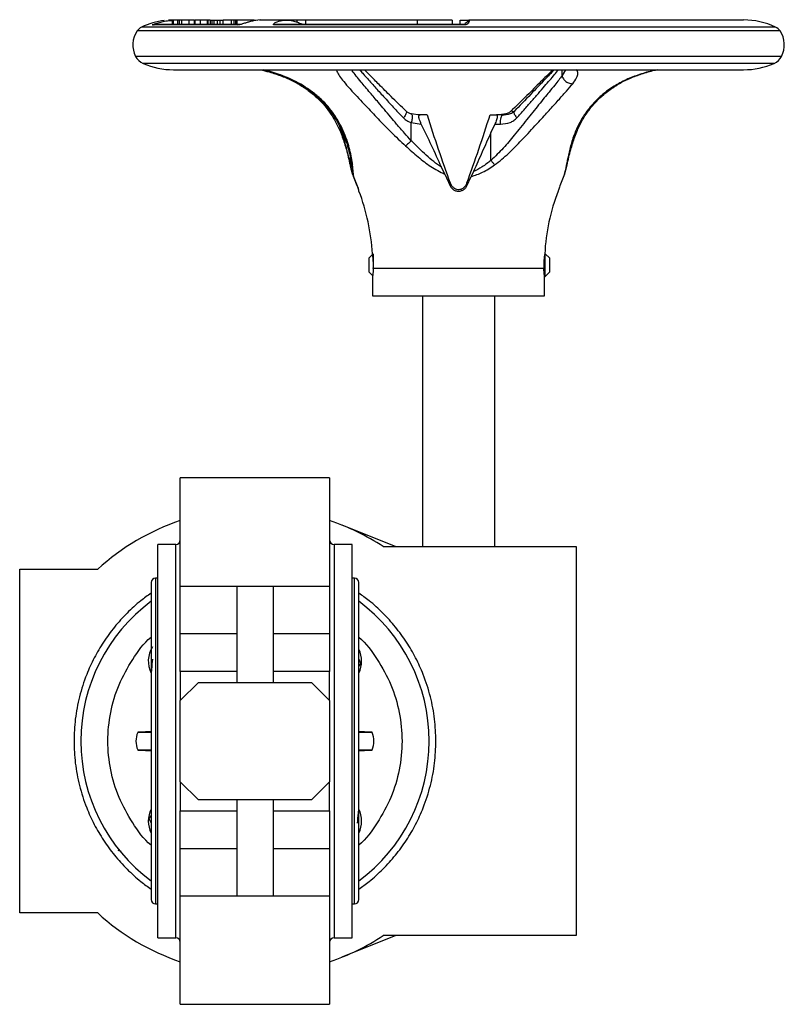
# Model space of a CAD drawing. Header units: millimetres. Extents: x 249 to 1195, y -3 to 820.
# Tile 9 of 28: x 576 to 745, y 602 to 820. Entities that reach past the tile are written whole.
import ezdxf

# ---------------------------------------------------------------- set-up
doc = ezdxf.new("R2010")
doc.units = ezdxf.units.MM

msp = doc.modelspace()

# ---------------------------------------------------------------- linework, layer by layer
at = {"color": 7, "linetype": 'Continuous', "lineweight": 25}
for p, q in [((605.85, 818.95), (605.33, 818.85)), ((624.25, 818.85), (605.33, 818.85)), ((624.63, 818.95), (605.85, 818.95)), ((609.81, 818.95), (609.81, 819.95)), ((610.03, 819.95), (609.81, 819.95)), ((610.03, 818.95), (610.03, 819.95)), ((610.96, 819.95), (610.03, 819.95)), ((610.96, 818.95), (610.96, 819.95)), ((611.3, 819.95), (610.96, 819.95)), ((611.3, 818.95), (611.3, 819.95)), ((611.85, 819.95), (611.3, 819.95)), ((611.85, 818.95), (611.85, 819.95)), ((613.46, 819.95), (611.85, 819.95)), ((613.46, 818.95), (613.46, 819.95)), ((614.63, 819.95), (613.46, 819.95)), ((614.63, 818.95), (614.63, 819.95)), ((614.63, 819.95), (614.76, 819.95)), ((614.76, 818.95), (614.76, 819.95)), ((615.99, 819.95), (614.76, 819.95)), ((615.99, 818.95), (615.99, 819.95)), ((617.49, 819.95), (615.99, 819.95)), ((617.49, 818.95), (617.49, 819.95)), ((617.65, 819.95), (617.49, 819.95)), ((617.65, 818.95), (617.65, 819.95)), ((618.12, 819.95), (617.65, 819.95)), ((618.12, 819.95), (618.12, 818.95)), ((618.12, 819.95), (618.53, 819.95)), ((618.53, 818.95), (618.53, 819.95)), ((618.53, 819.95), (619.01, 819.95)), ((619.01, 818.95), (619.01, 819.95)), ((619.01, 819.95), (619.73, 819.95)), ((619.73, 818.95), (619.73, 819.95)), ((619.73, 819.95), (620.34, 819.95)), ((620.34, 818.95), (620.34, 819.95)), ((620.34, 819.95), (621.01, 819.95)), ((621.01, 818.95), (621.01, 819.95)), ((622.84, 819.95), (621.01, 819.95)), ((622.84, 818.95), (622.84, 819.95)), ((623.4, 819.95), (622.84, 819.95)), ((623.4, 818.95), (623.4, 819.95)), ((623.77, 819.95), (623.4, 819.95)), ((623.77, 818.95), (623.77, 819.95)), ((624.03, 819.95), (623.77, 819.95)), ((624.03, 818.95), (624.03, 819.95)), ((624.04, 819.95), (624.03, 819.95)), ((627.76, 819.95), (624.04, 819.95)), ((624.04, 818.95), (624.04, 819.95)), ((624.25, 818.85), (624.61, 818.95)), ((628.6, 819.86), (627.8, 819.91)), ((629.18, 819.95), (629.03, 819.95)), ((629.47, 819.95), (629.18, 819.95)), ((634.93, 819.95), (629.47, 819.95)), ((632.47, 818.95), (632.26, 818.89)), ((674.42, 818.89), (632.26, 818.89)), ((674.42, 818.95), (632.47, 818.95)), ((634.97, 819.95), (634.93, 819.95)), ((635.41, 819.95), (634.97, 819.95)), ((635.65, 819.95), (635.41, 819.95)), ((635.71, 819.95), (635.65, 819.95)), ((637.34, 819.95), (635.71, 819.95)), ((637.34, 819.48), (637.34, 819.95)), ((639.15, 819.95), (637.34, 819.95)), ((639.15, 819.95), (639.15, 818.95)), ((663.86, 819.95), (639.15, 819.95)), ((663.86, 819.95), (663.86, 818.95)), ((671.63, 819.95), (663.86, 819.95)), ((671.63, 819.95), (671.63, 818.95)), ((673.34, 818.95), (673.34, 819.95)), ((673.34, 819.95), (675.3, 819.95)), ((674.42, 818.89), (674.42, 818.95)), ((736.01, 819.95), (675.3, 819.95)), ((610.01, 808.95), (736.01, 808.95)), ((664.54, 798.91), (662.56, 799.18)), ((683.45, 799.18), (682.03, 798.98)), ((662.55, 793.27), (662.55, 797.26)), ((662.55, 797.26), (664.77, 796.95)), ((666.05, 798.95), (664.43, 798.95)), ((679.97, 798.95), (681.37, 798.95)), ((681.05, 796.95), (680.17, 795.05)), ((681.05, 796.95), (682.27, 796.95)), ((682.72, 798.95), (681.37, 798.95)), ((682.63, 798.87), (682.72, 798.95)), ((682.9, 798.95), (682.92, 798.95)), ((680.17, 788.91), (680.17, 795.05)), ((649.21, 787.38), (649.06, 789.51)), ((649.56, 785.85), (649.21, 787.38)), ((649.55, 786.46), (649.78, 785.33)), ((669.97, 785.85), (669.25, 787.38)), ((676.32, 786.46), (675.8, 785.33)), ((696.45, 785.85), (696.65, 786.72)), ((649.56, 785.85), (650.61, 783.27)), ((650.61, 783.27), (649.78, 785.33)), ((669.97, 785.85), (671.17, 783.27)), ((671.17, 783.27), (671.14, 783.92)), ((674.84, 783.27), (675.8, 785.33)), ((674.84, 783.27), (674.87, 783.92)), ((696.45, 785.85), (695.4, 783.27)), ((650.61, 783.27), (650.8, 782.74)), ((654.17, 768.26), (653.17, 767.26)), ((653.17, 767.26), (653.17, 764.26)), ((654.17, 768.26), (654.17, 765.31)), ((692.17, 768.26), (692.06, 768.26)), ((693.17, 767.26), (692.17, 768.26)), ((692.17, 763.26), (692.17, 768.26)), ((693.17, 765.76), (693.17, 767.26)), ((653.17, 764.26), (654.01, 763.43)), ((691.86, 764.98), (654.16, 764.98)), ((692.17, 763.26), (693.17, 764.26)), ((693.17, 764.26), (693.17, 765.76)), ((654.01, 763.29), (654.01, 758.95)), ((692.01, 763.26), (692.17, 763.26)), ((692.01, 758.95), (692.01, 763.26)), ((654.01, 758.95), (659.57, 758.95)), ((659.57, 758.95), (692.01, 758.95)), ((665.01, 758.95), (665.01, 703.5)), ((681.01, 703.5), (681.01, 758.95)), ((644.51, 718.7), (611.51, 718.7)), ((647.19, 708.3), (659.14, 703.5)), ((610.51, 704), (606.51, 704)), ((606.51, 617), (606.51, 704)), ((649.51, 704), (645.51, 704)), ((649.51, 617), (649.51, 704)), ((656.35, 703.5), (699.01, 703.5)), ((699.01, 703.5), (699.01, 617.5)), ((576.01, 622.5), (576.01, 698.5)), ((576.01, 698.5), (593.25, 698.5)), ((605.06, 695.55), (605.06, 625.45)), ((606.51, 696.5), (606.01, 696.5)), ((611.51, 694.8), (624.01, 694.8)), ((611.51, 684.31), (611.51, 694.8)), ((624.01, 694.8), (632.01, 694.8)), ((624.01, 694.8), (624.01, 673.5)), ((632.01, 694.8), (644.51, 694.8)), ((632.01, 694.8), (632.01, 673.5)), ((644.51, 694.8), (644.51, 684.31)), ((650.01, 696.5), (649.51, 696.5)), ((650.96, 625.45), (650.96, 695.55)), ((611.51, 684.31), (624.01, 684.31)), ((632.01, 684.31), (644.51, 684.31)), ((651.43, 677.64), (650.96, 678.67)), ((650.96, 676.97), (651.43, 677.64)), ((611.51, 675.89), (611.51, 669.5)), ((624.01, 675.89), (611.51, 675.89)), ((644.51, 675.89), (632.01, 675.89)), ((644.51, 669.5), (644.51, 675.89)), ((611.51, 669.5), (615.51, 673.5)), ((615.51, 673.5), (640.51, 673.5)), ((640.51, 673.5), (644.51, 669.5)), ((611.51, 651.5), (611.51, 669.5)), ((644.51, 669.5), (644.51, 651.5)), ((602.09, 662.5), (602.09, 662.42)), ((605.06, 662.42), (602.09, 662.42)), ((605.06, 662.64), (602.51, 662.5)), ((653.51, 662.5), (650.96, 662.64)), ((653.93, 662.42), (650.96, 662.42)), ((653.93, 662.42), (653.93, 662.5)), ((602.09, 658.59), (602.09, 658.5)), ((602.09, 658.59), (605.06, 658.59)), ((602.51, 658.5), (605.06, 658.37)), ((650.96, 658.59), (653.93, 658.59)), ((650.96, 658.37), (653.51, 658.5)), ((653.93, 658.5), (653.93, 658.59)), ((615.51, 647.5), (611.51, 651.5)), ((611.51, 651.5), (611.51, 645.12)), ((644.51, 651.5), (640.51, 647.5)), ((644.51, 645.12), (644.51, 651.5)), ((640.51, 647.5), (615.51, 647.5)), ((624.01, 647.5), (624.01, 626.21)), ((632.01, 647.5), (632.01, 626.21)), ((611.51, 645.12), (624.01, 645.12)), ((632.01, 645.12), (644.51, 645.12)), ((605.06, 644.04), (604.58, 643.37)), ((604.58, 643.37), (605.06, 642.33)), ((597.68, 636.39), (598.35, 636.2)), ((624.01, 636.69), (611.51, 636.69)), ((611.51, 626.21), (611.51, 636.69)), ((644.51, 636.69), (632.01, 636.69)), ((644.51, 636.69), (644.51, 626.21)), ((624.01, 626.21), (611.51, 626.21)), ((632.01, 626.21), (624.01, 626.21)), ((644.51, 626.21), (632.01, 626.21)), ((606.01, 624.5), (606.51, 624.5)), ((649.51, 624.5), (650.01, 624.5)), ((593.25, 622.5), (576.01, 622.5)), ((606.51, 617), (610.51, 617)), ((645.51, 617), (649.51, 617)), ((659.14, 617.5), (647.19, 612.71)), ((699.01, 617.5), (656.35, 617.5)), ((611.51, 602.31), (644.51, 602.31))]:
    msp.add_line(p, q, dxfattribs=at)
at = {"color": 8, "linetype": 'Continuous', "lineweight": 25}
for p, q in [((744.06, 817.53), (601.95, 817.53)), ((743.06, 818.39), (602.95, 818.39)), ((744.39, 811.91), (601.63, 811.91)), ((742.74, 810.37), (603.27, 810.37)), ((696.67, 808.95), (695.89, 807.65)), ((695.89, 807.65), (695.89, 808.95)), ((707.34, 805.19), (707.06, 805.11)), ((664.43, 798.95), (663.99, 798.98)), ((647.8, 793.27), (647.8, 794.02)), ((610.51, 617), (610.51, 704)), ((645.51, 704), (645.51, 617)), ((606.01, 696.5), (606.01, 624.5)), ((650.01, 624.5), (650.01, 696.5))]:
    msp.add_line(p, q, dxfattribs=at)
at = {"color": 7, "linetype": 'Continuous', "lineweight": 25, "flags": 128}
msp.add_lwpolyline([(609.81, 819.95), (609.1, 819.93), (608.87, 819.91)], dxfattribs=at)
at = {"color": 7, "linetype": 'Continuous', "lineweight": 25}
for centre, radius, start, end in [((610.01, 803.27), 16.69, 97.0314, 115.0119), ((736.01, 803.27), 16.69, 64.9881, 90), ((606.51, 814.45), 5.5, 145.9341, 207.4942), ((604, 816.15), 2.47, 115.0119, 145.9341), ((742.02, 816.15), 2.47, 34.0659, 64.9881), ((739.51, 814.45), 5.5, 332.5058, 34.0659), ((604.64, 813.48), 3.4, 207.4942, 246.1938), ((610.01, 825.64), 16.69, 246.1938, 270), ((736.01, 825.64), 16.69, 270, 293.8062), ((741.37, 813.48), 3.4, 293.8062, 332.5058), ((608.97, 765.91), 45.04, 2.959, 21.1099), ((737.04, 765.91), 45.04, 158.8871, 177.0423), ((628.01, 660.5), 51.5, 108.6864, 132.4502), ((628.01, 660.5), 51.5, 56.6108, 71.3136), ((610.51, 705), 1, 270, 0), ((645.51, 705), 1, 180, 270), ((606.01, 695.55), 0.95, 90, 180), ((650.01, 695.55), 0.95, 0, 90), ((628.01, 660.5), 38.5, 126.5914, 180), ((628.01, 660.5), 38.5, 306.5914, 53.4086), ((610.33, 678.18), 5.9, 147.3747, 206.6689), ((645.68, 678.18), 5.9, 333.3311, 26.6689), ((606.71, 660.5), 5, 157.4695, 202.5305), ((649.31, 660.5), 5, 337.4695, 22.5305), ((628.01, 660.5), 38.5, 180, 233.4086), ((610.33, 642.82), 5.9, 153.3311, 206.6689), ((645.68, 642.82), 5.9, 333.3311, 26.6689), ((606.01, 625.45), 0.95, 180, 270), ((650.01, 625.45), 0.95, 270, 0), ((628.01, 660.5), 51.5, 227.5498, 251.3136), ((610.51, 616), 1, 0, 90), ((628.01, 660.5), 51.5, 288.6864, 303.3892), ((645.51, 616), 1, 90, 180)]:
    msp.add_arc(centre, radius, start, end, dxfattribs=at)
for points, knots in [([(605.33, 818.85), (605.32, 818.85), (605.31, 818.86), (605.39, 818.91), (605.64, 819.02), (606.56, 819.36), (608.02, 819.76), (609.31, 819.84), (609.81, 819.87)], [0, 0, 0, 0, 0.035931, 0.071847, 0.137446, 0.273262, 0.716312, 1, 1, 1, 1]), ([(605.6, 818.9), (605.61, 818.91), (605.62, 818.91), (605.66, 818.92), (605.69, 818.92), (605.7, 818.92)], [0, 0, 0, 0, 0.406848, 0.810911, 1, 1, 1, 1]), ([(629.58, 819.95), (629.58, 819.95), (629, 820.02), (628.05, 819.86), (626.88, 819.59), (626.07, 819.35), (625.45, 819.14), (624.93, 818.98), (624.62, 818.9), (624.39, 818.86), (624.29, 818.85), (624.25, 818.85)], [0, 0, 0, 0, 0.000999, 0.383839, 0.568057, 0.697013, 0.837084, 0.890943, 0.945182, 0.975853, 1, 1, 1, 1]), ([(632.26, 818.89), (632.23, 818.89), (632.16, 818.89), (632.09, 818.92), (632.06, 819), (632.22, 819.25), (633.01, 819.68), (634.39, 820), (635.71, 819.94), (636.72, 819.69), (637.36, 819.48), (637.88, 819.28), (638.27, 819.13), (638.54, 819.04), (638.62, 819.01)], [0, 0, 0, 0, 0.010879, 0.021739, 0.042096, 0.084851, 0.231009, 0.449548, 0.674083, 0.789431, 0.868608, 0.923616, 0.978886, 1, 1, 1, 1]), ([(632.39, 818.93), (632.39, 818.93), (632.38, 818.93), (632.38, 818.93), (632.38, 818.93)], [0, 0, 0, 0, 0.567562, 1, 1, 1, 1]), ([(675.3, 819.95), (675.24, 819.87), (675.18, 819.8), (674.96, 819.56), (674.93, 819.53), (674.91, 819.51), (674.89, 819.49), (674.87, 819.47), (674.85, 819.45), (674.82, 819.43), (674.73, 819.35), (674.54, 819.22), (674.42, 819.07), (674.26, 818.96), (674.21, 818.95), (674.19, 818.95)], [0, 0, 0, 0, 0.18056, 0.191584, 0.195975, 0.199756, 0.203142, 0.206464, 0.21012, 0.214464, 0.226215, 0.297614, 0.708324, 0.89193, 1, 1, 1, 1]), ([(675.3, 819.94), (675.3, 819.95), (675.31, 819.97), (675.33, 819.92), (675.34, 819.82), (675.34, 819.67), (675.29, 819.49), (675.21, 819.32), (675.1, 819.17), (674.97, 819.06), (674.82, 818.96), (674.65, 818.91), (674.52, 818.89), (674.46, 818.89), (674.42, 818.89)], [0, 0, 0, 0, 0.025042, 0.210538, 0.359377, 0.509729, 0.644424, 0.754921, 0.821261, 0.877431, 0.938662, 0.969252, 0.98468, 1, 1, 1, 1]), ([(629.15, 808.95), (629.82, 808.8), (631.42, 808.43), (633.93, 807.58), (636.49, 806.49), (637.95, 805.61), (638.67, 805.17)], [0, 0, 0, 0, 0.200513, 0.476697, 0.742845, 1, 1, 1, 1]), ([(629.9, 808.95), (630.92, 808.66), (632.97, 808.09), (635.66, 806.97), (637.95, 805.77), (639.76, 804.6), (641.24, 803.46), (642.46, 802.36), (643.55, 801.22), (644.67, 799.86), (645.77, 798.25), (646.86, 796.27), (647.88, 793.95), (648.8, 791.12), (649.13, 789.29), (649.31, 788.32)], [0, 0, 0, 0, 0.087077, 0.17411, 0.243968, 0.311757, 0.368271, 0.419781, 0.471869, 0.527613, 0.600683, 0.67505, 0.766365, 0.874751, 1, 1, 1, 1]), ([(661.45, 799.77), (660.31, 800.86), (658.22, 802.89), (655.57, 805.55), (653.79, 807.35), (652.74, 808.41), (652.35, 808.81), (652.21, 808.95)], [0, 0, 0, 0, 0.334431, 0.615763, 0.84635, 0.94575, 1, 1, 1, 1]), ([(693.8, 808.95), (693.72, 808.87), (692.96, 808.08), (691.06, 806.18), (688.07, 803.16), (685.72, 800.89), (684.49, 799.7)], [0, 0, 0, 0, 0.032431, 0.317826, 0.641191, 1, 1, 1, 1]), ([(694.14, 808.95), (693.47, 808.25), (691.92, 806.61), (688.9, 803.45), (686.48, 800.95), (685.2, 799.64)], [0, 0, 0, 0, 0.261503, 0.610989, 1, 1, 1, 1]), ([(707.34, 805.17), (707.88, 805.5), (709.03, 806.21), (711.09, 807.18), (713.55, 808.09), (715.56, 808.69), (716.65, 808.91), (716.83, 808.95)], [0, 0, 0, 0, 0.194513, 0.416112, 0.66528, 0.942933, 1, 1, 1, 1]), ([(695.89, 807.65), (695.65, 807.33), (695.15, 806.68), (694.19, 805.47), (693.12, 804.15), (691.92, 802.67), (690.71, 801.19), (689.42, 799.58), (687.64, 797.36), (685.49, 794.69), (682.93, 791.57), (681.1, 789.8), (680.17, 788.91)], [0, 0, 0, 0, 0.068749, 0.140597, 0.234062, 0.306825, 0.390448, 0.473041, 0.554975, 0.722941, 0.860129, 1, 1, 1, 1]), ([(680.98, 787.93), (681.51, 788.33), (682.6, 789.15), (684.1, 790.52), (685.55, 791.93), (686.97, 793.39), (688.42, 794.93), (689.79, 796.41), (691.06, 797.8), (692.19, 799.05), (693.28, 800.24), (694.32, 801.38), (695.55, 802.75), (696.95, 804.31), (697.81, 805.35), (698.24, 805.87)], [0, 0, 0, 0, 0.070605, 0.143458, 0.216525, 0.286811, 0.363598, 0.446603, 0.511594, 0.577864, 0.642752, 0.705937, 0.770244, 0.883507, 1, 1, 1, 1]), ([(695.89, 807.65), (695.96, 807.42), (696.08, 807.06), (696.42, 806.63), (696.73, 806.34), (697.1, 806.1), (697.5, 805.95), (697.88, 805.86), (698.13, 805.87), (698.24, 805.87)], [0, 0, 0, 0, 0.233248, 0.36102, 0.492785, 0.625531, 0.756113, 0.881677, 1, 1, 1, 1]), ([(638.64, 805.19), (639.42, 804.64), (640.85, 803.64), (642.47, 802.08), (643.63, 800.75), (644.65, 799.39), (645.72, 797.7), (646.89, 795.38), (647.48, 793.65), (647.8, 792.7)], [0, 0, 0, 0, 0.161287, 0.295357, 0.402351, 0.485636, 0.617868, 0.789254, 1, 1, 1, 1]), ([(707.06, 805.11), (706.76, 804.91), (706.16, 804.51), (705.32, 803.87), (704.52, 803.21), (703.38, 802.17), (702.02, 800.69), (700.62, 798.76), (699.52, 796.81), (698.73, 795.05), (698.16, 793.47), (697.9, 792.56), (697.77, 792.11)], [0, 0, 0, 0, 0.058845, 0.116977, 0.174513, 0.231555, 0.381349, 0.527413, 0.666594, 0.801176, 0.902778, 1, 1, 1, 1]), ([(698.22, 792.7), (698.54, 793.65), (699.12, 795.38), (700.29, 797.7), (701.36, 799.39), (702.39, 800.75), (703.54, 802.08), (705.16, 803.64), (706.59, 804.64), (707.37, 805.19)], [0, 0, 0, 0, 0.210746, 0.382132, 0.514364, 0.597649, 0.704643, 0.838713, 1, 1, 1, 1]), ([(662.57, 799.18), (662.35, 799.25), (661.93, 799.39), (661.6, 799.65), (661.44, 799.77)], [0, 0, 0, 0, 0.530566, 1, 1, 1, 1]), ([(685.29, 799.72), (685.18, 799.63), (684.93, 799.4), (684.05, 799), (683.22, 798.94), (682.6, 798.9)], [0, 0, 0, 0, 0.174015, 0.391356, 1, 1, 1, 1]), ([(684.57, 799.77), (684.41, 799.65), (684.09, 799.39), (683.66, 799.25), (683.44, 799.18)], [0, 0, 0, 0, 0.469435, 1, 1, 1, 1]), ([(660.82, 798.31), (661.07, 798.09), (661.58, 797.63), (662.22, 797.39), (662.55, 797.26)], [0, 0, 0, 0, 0.483818, 1, 1, 1, 1]), ([(664.77, 796.95), (664.68, 797.15), (664.49, 797.56), (664.29, 798.14), (664.22, 798.56), (664.23, 798.82), (664.3, 798.87), (664.33, 798.89)], [0, 0, 0, 0, 0.230986, 0.463497, 0.663653, 0.84351, 1, 1, 1, 1]), ([(664.37, 798.93), (664.37, 798.94), (664.39, 798.96), (664.41, 798.95), (664.43, 798.95)], [0, 0, 0, 0, 0.261452, 1, 1, 1, 1]), ([(669.25, 787.38), (668.52, 788.99), (667.06, 792.2), (665.53, 795.37), (664.77, 796.95)], [0, 0, 0, 0, 0.499802, 1, 1, 1, 1]), ([(666.05, 798.95), (666.86, 796.43), (668.48, 791.38), (670.25, 786.41), (671.14, 783.92)], [0, 0, 0, 0, 0.499797, 1, 1, 1, 1]), ([(674.87, 783.92), (675.76, 786.41), (677.53, 791.38), (679.16, 796.43), (679.97, 798.95)], [0, 0, 0, 0, 0.499761, 1, 1, 1, 1]), ([(681.37, 798.95), (681.43, 798.93), (681.54, 798.9), (681.58, 798.59), (681.51, 798.15), (681.35, 797.64), (681.18, 797.24), (681.08, 797.01), (681.05, 796.95)], [0, 0, 0, 0, 0.206366, 0.413837, 0.597362, 0.765814, 0.944177, 1, 1, 1, 1]), ([(682.27, 796.95), (683, 797), (684.04, 797.08), (685.23, 797.68), (685.67, 798.1), (685.89, 798.31)], [0, 0, 0, 0, 0.538689, 0.774233, 1, 1, 1, 1]), ([(680.17, 795.05), (679.52, 793.63), (678.22, 790.77), (676.95, 787.9), (676.32, 786.46)], [0, 0, 0, 0, 0.499897, 1, 1, 1, 1]), ([(647.79, 792.72), (647.93, 792.24), (648.24, 791.21), (648.65, 789.58), (649.03, 787.93), (649.21, 787.08), (649.3, 786.7)], [0, 0, 0, 0, 0.219561, 0.473124, 0.760841, 1, 1, 1, 1]), ([(649.21, 787.38), (649.14, 787.73), (648.98, 788.49), (648.68, 789.88), (648.29, 791.49), (647.97, 792.66), (647.8, 793.27)], [0, 0, 0, 0, 0.20957, 0.445342, 0.708554, 1, 1, 1, 1]), ([(662.55, 793.27), (662.45, 793.16), (662.25, 792.94), (661.91, 792.62), (661.59, 792.33), (661.39, 792.18), (661.29, 792.11)], [0, 0, 0, 0, 0.246671, 0.5, 0.753329, 1, 1, 1, 1]), ([(669.25, 787.38), (668.66, 787.79), (667.48, 788.61), (665.85, 790.04), (664.2, 791.6), (663.12, 792.7), (662.55, 793.27)], [0, 0, 0, 0, 0.238424, 0.480603, 0.726963, 1, 1, 1, 1]), ([(696.72, 786.7), (696.8, 787.08), (696.98, 787.93), (697.36, 789.58), (697.78, 791.21), (698.08, 792.24), (698.22, 792.72)], [0, 0, 0, 0, 0.239159, 0.526876, 0.780439, 1, 1, 1, 1]), ([(661.29, 792.11), (662.21, 791.29), (664, 789.71), (666.82, 787.46), (668.92, 786.39), (669.97, 785.85)], [0, 0, 0, 0, 0.346303, 0.671894, 1, 1, 1, 1]), ([(697.77, 792.11), (697.55, 791.2), (697.13, 789.51), (696.72, 787.3), (696.54, 786.3), (696.45, 785.85)], [0, 0, 0, 0, 0.3847444, 0.7167522, 1, 1, 1, 1]), ([(649.28, 788.52), (649.36, 787.94), (649.51, 786.97), (649.55, 786.4), (649.57, 786.17)], [0, 0, 0, 0, 0.59658, 1, 1, 1, 1]), ([(680.17, 788.91), (679.53, 788.4), (678.34, 787.44), (676.96, 786.77), (676.32, 786.46)], [0, 0, 0, 0, 0.53696, 1, 1, 1, 1]), ([(680.17, 788.91), (680.31, 788.74), (680.58, 788.38), (680.84, 788.09), (680.98, 787.93)], [0, 0, 0, 0, 0.478701, 1, 1, 1, 1]), ([(649.78, 785.33), (649.77, 785.62), (649.75, 786.24), (649.64, 787.34), (649.59, 787.93)], [0, 0, 0, 0, 0.462276, 1, 1, 1, 1]), ([(675.8, 785.33), (676.66, 785.62), (678.51, 786.24), (680.12, 787.34), (680.98, 787.93)], [0, 0, 0, 0, 0.464477, 1, 1, 1, 1]), ([(671.14, 783.92), (671.23, 783.72), (671.36, 783.43), (671.55, 783.2), (671.61, 783.14)], [0, 0, 0, 0, 0.7044967, 1, 1, 1, 1]), ([(674.41, 783.14), (674.54, 783.3), (674.72, 783.54), (674.84, 783.83), (674.87, 783.92)], [0, 0, 0, 0, 0.705269, 1, 1, 1, 1]), ([(650.99, 782.13), (651, 782.13), (651, 782.11), (650.94, 782.33), (650.81, 782.72), (650.68, 783.09), (650.61, 783.27)], [0, 0, 0, 0, 0.150032, 0.435282, 0.720584, 1, 1, 1, 1]), ([(671.17, 783.27), (671.28, 783.08), (671.49, 782.71), (672.04, 782.31), (672.68, 782.09), (673.36, 782.1), (674, 782.32), (674.53, 782.72), (674.74, 783.09), (674.84, 783.27)], [0, 0, 0, 0, 0.144553, 0.289179, 0.432328, 0.574994, 0.717627, 0.860286, 1, 1, 1, 1]), ([(671.61, 783.14), (671.76, 782.99), (672.02, 782.73), (672.57, 782.5), (673.11, 782.45), (673.62, 782.56), (674.06, 782.79), (674.29, 783.02), (674.41, 783.14)], [0, 0, 0, 0, 0.202684, 0.368892, 0.535985, 0.683539, 0.835486, 1, 1, 1, 1]), ([(695.4, 783.27), (695.33, 783.08), (695.2, 782.71), (695.07, 782.31), (695.01, 782.11), (695.02, 782.13), (695.02, 782.13)], [0, 0, 0, 0, 0.289106, 0.578357, 0.864655, 1, 1, 1, 1]), ([(654.16, 764.98), (654.17, 765.24), (654.19, 765.77), (654.17, 766.6), (654.1, 767.34), (654.02, 767.91), (653.96, 768.23), (653.96, 768.23), (653.96, 768.23)], [0, 0, 0, 0, 0.168543, 0.344973, 0.521331, 0.699568, 0.879168, 1, 1, 1, 1]), ([(692.05, 768.23), (692.05, 768.24), (692.06, 768.28), (692.02, 768.06), (691.95, 767.59), (691.87, 766.9), (691.84, 766.25), (691.83, 765.6), (691.85, 765.24), (691.86, 764.98)], [0, 0, 0, 0, 0.056892, 0.2323, 0.408691, 0.587665, 0.766815, 0.831536, 1, 1, 1, 1]), ([(654.16, 764.98), (654.14, 764.72), (654.11, 764.2), (654.05, 763.64), (654.01, 763.3), (654.01, 763.3), (654.01, 763.29)], [0, 0, 0, 0, 0.269697, 0.539352, 0.809669, 1, 1, 1, 1]), ([(692, 763.29), (692, 763.29), (692.01, 763.25), (691.98, 763.47), (691.93, 763.93), (691.88, 764.49), (691.86, 764.87), (691.86, 764.98)], [0, 0, 0, 0, 0.078377, 0.345113, 0.612552, 0.882025, 1, 1, 1, 1]), ([(611.51, 694.8), (611.51, 694.88), (611.51, 695.06), (611.51, 695.33), (611.51, 695.6), (611.51, 695.88), (611.51, 696.17), (611.51, 696.46), (611.51, 697.03), (611.51, 697.91), (611.51, 699.14), (611.51, 700.45), (611.51, 702.3), (611.51, 704.7), (611.51, 707.57), (611.51, 710.26), (611.51, 712.63), (611.51, 714.65), (611.51, 716.04), (611.51, 716.96), (611.51, 717.57), (611.51, 718.06), (611.51, 718.36), (611.51, 718.54), (611.51, 718.63), (611.51, 718.69), (611.51, 718.69), (611.51, 718.7)], [0, 0, 0, 0, 0.011122, 0.022225, 0.033317, 0.044407, 0.055501, 0.066606, 0.077732, 0.11891, 0.160105, 0.202999, 0.24591, 0.333425, 0.420939, 0.506635, 0.58891, 0.666535, 0.744161, 0.785339, 0.826533, 0.869428, 0.912339, 0.934278, 0.956161, 0.978049, 1, 1, 1, 1]), ([(644.51, 718.7), (644.51, 718.7), (644.51, 718.69), (644.51, 718.68), (644.51, 718.66), (644.51, 718.62), (644.51, 718.58), (644.51, 718.53), (644.51, 718.47), (644.51, 718.33), (644.51, 718.06), (644.51, 717.57), (644.51, 716.96), (644.51, 716.04), (644.51, 714.65), (644.51, 712.63), (644.51, 710.26), (644.51, 707.57), (644.51, 704.7), (644.51, 702.3), (644.51, 700.45), (644.51, 699.14), (644.51, 697.91), (644.51, 696.95), (644.51, 696.24), (644.51, 695.74), (644.51, 695.26), (644.51, 694.95), (644.51, 694.8)], [0, 0, 0, 0, 0.010981, 0.02194, 0.032886, 0.043826, 0.054766, 0.065715, 0.07668, 0.087668, 0.130563, 0.173473, 0.214652, 0.255846, 0.333471, 0.411096, 0.493371, 0.579067, 0.666581, 0.754095, 0.79699, 0.8399, 0.881079, 0.922273, 0.941722, 0.961132, 0.980545, 1, 1, 1, 1]), ([(611.51, 675.89), (611.51, 675.97), (611.51, 676.15), (611.51, 676.42), (611.51, 676.68), (611.51, 676.96), (611.51, 677.23), (611.51, 677.5), (611.51, 677.78), (611.51, 678.35), (611.51, 679.22), (611.51, 680.37), (611.51, 681.49), (611.51, 682.36), (611.51, 683.02), (611.51, 683.47), (611.51, 683.91), (611.51, 684.17), (611.51, 684.31)], [0, 0, 0, 0, 0.0307424, 0.0613748, 0.0919342, 0.1224579, 0.1529836, 0.1835485, 0.2141902, 0.2449455, 0.3724531, 0.5000182, 0.6275258, 0.7550909, 0.8164568, 0.8775306, 0.9386119, 1, 1, 1, 1]), ([(644.51, 684.31), (644.51, 684.24), (644.51, 684.11), (644.51, 683.9), (644.51, 683.69), (644.51, 683.47), (644.51, 683.24), (644.51, 683.01), (644.51, 682.78), (644.51, 682.28), (644.51, 681.49), (644.51, 680.37), (644.51, 679.22), (644.51, 678.26), (644.51, 677.5), (644.51, 676.95), (644.51, 676.41), (644.51, 676.06), (644.51, 675.89)], [0, 0, 0, 0, 0.030742, 0.061375, 0.091934, 0.122458, 0.152984, 0.183549, 0.21419, 0.244946, 0.372453, 0.500018, 0.627526, 0.755091, 0.816457, 0.877531, 0.938612, 1, 1, 1, 1]), ([(605.06, 637.5), (605.05, 637.5), (603.39, 638.86), (600.87, 642.4), (597.77, 647.97), (595.93, 654.13), (595.29, 660.5), (595.93, 666.88), (597.77, 673.04), (600.87, 678.6), (603.39, 682.14), (605.05, 683.5), (605.06, 683.51)], [0, 0, 0, 0, 0.0007848, 0.1255886, 0.2503924, 0.3751962, 0.5, 0.6248038, 0.7496076, 0.8744114, 0.9992152, 1, 1, 1, 1]), ([(650.96, 683.51), (650.97, 683.5), (652.62, 682.14), (655.14, 678.6), (658.24, 673.04), (660.08, 666.88), (660.72, 660.5), (660.08, 654.13), (658.24, 647.97), (655.14, 642.4), (652.62, 638.86), (650.97, 637.5), (650.96, 637.5)], [0, 0, 0, 0, 0.000785, 0.125589, 0.250392, 0.375196, 0.5, 0.624804, 0.749608, 0.874411, 0.999215, 1, 1, 1, 1]), ([(605.35, 678.65), (605.28, 677.88), (605.19, 676.91), (605.1, 675.97), (605.08, 675.78)], [0, 0, 0, 0, 0.788999, 1, 1, 1, 1]), ([(605.06, 662.5), (604.74, 662.5), (603.87, 662.5), (602.95, 662.5), (602.22, 662.5), (602.13, 662.5), (602.09, 662.5)], [0, 0, 0, 0, 0.1654628, 0.4436419, 0.7218209, 1, 1, 1, 1]), ([(653.93, 662.5), (653.88, 662.5), (653.79, 662.5), (653.07, 662.5), (652.14, 662.5), (651.28, 662.5), (650.96, 662.5)], [0, 0, 0, 0, 0.278179, 0.556358, 0.834537, 1, 1, 1, 1]), ([(602.09, 658.5), (602.13, 658.5), (602.22, 658.5), (602.95, 658.5), (603.87, 658.5), (604.74, 658.5), (605.06, 658.5)], [0, 0, 0, 0, 0.278179, 0.556358, 0.834537, 1, 1, 1, 1]), ([(650.96, 658.5), (651.28, 658.5), (652.14, 658.5), (653.07, 658.5), (653.79, 658.5), (653.88, 658.5), (653.93, 658.5)], [0, 0, 0, 0, 0.165463, 0.443642, 0.721821, 1, 1, 1, 1]), ([(611.51, 636.69), (611.51, 636.76), (611.51, 636.89), (611.51, 637.1), (611.51, 637.32), (611.51, 637.53), (611.51, 637.76), (611.51, 637.99), (611.51, 638.23), (611.51, 638.72), (611.51, 639.51), (611.51, 640.63), (611.51, 641.78), (611.51, 642.75), (611.51, 643.5), (611.51, 644.05), (611.51, 644.59), (611.51, 644.94), (611.51, 645.12)], [0, 0, 0, 0, 0.030742, 0.061375, 0.091934, 0.122458, 0.152984, 0.183549, 0.21419, 0.244946, 0.372453, 0.500018, 0.627526, 0.755091, 0.816457, 0.877531, 0.938612, 1, 1, 1, 1]), ([(644.51, 645.12), (644.51, 645.03), (644.51, 644.85), (644.51, 644.59), (644.51, 644.32), (644.51, 644.05), (644.51, 643.78), (644.51, 643.5), (644.51, 643.22), (644.51, 642.65), (644.51, 641.78), (644.51, 640.63), (644.51, 639.51), (644.51, 638.64), (644.51, 637.99), (644.51, 637.53), (644.51, 637.1), (644.51, 636.83), (644.51, 636.69)], [0, 0, 0, 0, 0.030742, 0.061375, 0.091934, 0.122458, 0.152984, 0.183549, 0.21419, 0.244946, 0.372453, 0.500018, 0.627526, 0.755091, 0.816457, 0.877531, 0.938612, 1, 1, 1, 1]), ([(650.66, 642.35), (650.73, 643.12), (650.83, 644.09), (650.92, 645.03), (650.93, 645.23)], [0, 0, 0, 0, 0.7889992, 1, 1, 1, 1]), ([(611.51, 602.31), (611.51, 602.31), (611.51, 602.31), (611.51, 602.32), (611.51, 602.35), (611.51, 602.38), (611.51, 602.42), (611.51, 602.47), (611.51, 602.53), (611.51, 602.67), (611.51, 602.94), (611.51, 603.43), (611.51, 604.04), (611.51, 604.96), (611.51, 606.35), (611.51, 608.37), (611.51, 610.75), (611.51, 613.44), (611.51, 616.31), (611.51, 618.71), (611.51, 620.55), (611.51, 621.86), (611.51, 623.1), (611.51, 624.05), (611.51, 624.76), (611.51, 625.26), (611.51, 625.75), (611.51, 626.05), (611.51, 626.21)], [0, 0, 0, 0, 0.010981, 0.02194, 0.032886, 0.043826, 0.054766, 0.065715, 0.07668, 0.087668, 0.130563, 0.173473, 0.214652, 0.255846, 0.333471, 0.411096, 0.493371, 0.579067, 0.666581, 0.754095, 0.79699, 0.8399, 0.881079, 0.922273, 0.941722, 0.961132, 0.980545, 1, 1, 1, 1]), ([(644.51, 626.21), (644.51, 626.12), (644.51, 625.95), (644.51, 625.68), (644.51, 625.4), (644.51, 625.12), (644.51, 624.83), (644.51, 624.54), (644.51, 623.97), (644.51, 623.1), (644.51, 621.86), (644.51, 620.55), (644.51, 618.71), (644.51, 616.31), (644.51, 613.44), (644.51, 610.75), (644.51, 608.37), (644.51, 606.35), (644.51, 604.96), (644.51, 604.04), (644.51, 603.43), (644.51, 602.94), (644.51, 602.64), (644.51, 602.47), (644.51, 602.38), (644.51, 602.32), (644.51, 602.31), (644.51, 602.31)], [0, 0, 0, 0, 0.011122, 0.022225, 0.033317, 0.044407, 0.055501, 0.066606, 0.077732, 0.11891, 0.160105, 0.202999, 0.24591, 0.333425, 0.420939, 0.506635, 0.58891, 0.666535, 0.744161, 0.785339, 0.826533, 0.869428, 0.912339, 0.934278, 0.956161, 0.978049, 1, 1, 1, 1])]:
    msp.add_open_spline(points, degree=3, knots=knots, dxfattribs=at)
at = {"color": 8, "linetype": 'Continuous', "lineweight": 25}
for points, knots in [([(649.59, 787.93), (649.52, 788.44), (649.38, 789.47), (649, 791.23), (648.47, 793.05), (647.76, 794.98), (646.79, 797.03), (645.59, 799.01), (644.19, 800.83), (642.62, 802.48), (640.74, 804.07), (638.8, 805.37), (636.92, 806.41), (635.14, 807.24), (633.25, 807.97), (631.52, 808.54), (630.45, 808.83), (629.99, 808.95)], [0, 0, 0, 0, 0.067895, 0.137994, 0.207566, 0.279391, 0.358959, 0.445876, 0.516071, 0.587567, 0.665225, 0.744846, 0.795326, 0.851653, 0.910324, 0.961962, 1, 1, 1, 1]), ([(646, 808.95), (646.01, 808.91), (646.03, 808.73), (646.27, 808.21), (646.84, 807.3), (647.92, 805.95), (649.32, 804.38), (650.9, 802.68), (652.81, 800.66), (655.18, 798.17), (658.09, 795.13), (660.21, 793.13), (661.29, 792.11)], [0, 0, 0, 0, 0.014599, 0.070868, 0.170621, 0.269962, 0.384191, 0.480329, 0.567646, 0.71138, 0.8532, 1, 1, 1, 1]), ([(662.55, 793.27), (662.05, 793.83), (660.93, 795.04), (659.42, 796.81), (657.95, 798.55), (656.61, 800.15), (655.4, 801.58), (654.36, 802.81), (653.39, 803.96), (652.42, 805.11), (651.37, 806.36), (650.39, 807.57), (649.68, 808.47), (649.41, 808.87), (649.36, 808.95)], [0, 0, 0, 0, 0.0933207, 0.2042257, 0.2925131, 0.3859313, 0.4776946, 0.5461025, 0.611998, 0.6948417, 0.7753499, 0.8770927, 0.9769521, 1, 1, 1, 1]), ([(651.13, 808.95), (651.36, 808.69), (651.84, 808.15), (652.65, 807.24), (653.55, 806.23), (654.48, 805.2), (655.45, 804.12), (656.46, 803.01), (657.51, 801.85), (658.58, 800.68), (659.67, 799.51), (660.43, 798.72), (660.82, 798.31)], [0, 0, 0, 0, 0.088735, 0.187534, 0.289174, 0.393778, 0.488262, 0.589518, 0.697599, 0.794113, 0.894955, 1, 1, 1, 1]), ([(685.89, 798.31), (686.43, 798.91), (687.51, 800.13), (689.1, 801.95), (690.62, 803.7), (692.37, 805.72), (693.95, 807.53), (694.82, 808.6), (695.11, 808.95)], [0, 0, 0, 0, 0.152051, 0.308377, 0.468302, 0.61647, 0.873265, 1, 1, 1, 1]), ([(698.24, 805.87), (698.57, 806.32), (699.22, 807.2), (699.42, 808.18), (699.34, 808.75), (699, 808.94), (698.98, 808.95)], [0, 0, 0, 0, 0.333667, 0.658683, 0.981527, 1, 1, 1, 1]), ([(716.91, 808.95), (716.51, 808.87), (715.11, 808.57), (712.62, 807.81), (709.64, 806.64), (707.92, 805.62), (707.06, 805.11)], [0, 0, 0, 0, 0.1169638, 0.4080682, 0.7037004, 1, 1, 1, 1]), ([(661.45, 799.76), (661.48, 799.72), (661.53, 799.63), (661.47, 799.36), (661.32, 799.02), (661.1, 798.66), (660.91, 798.42), (660.82, 798.31)], [0, 0, 0, 0, 0.209558, 0.425442, 0.633049, 0.825851, 1, 1, 1, 1]), ([(662.56, 799.17), (662.57, 799.17), (662.62, 799.17), (662.69, 799.06), (662.75, 798.83), (662.76, 798.49), (662.73, 798.1), (662.66, 797.68), (662.59, 797.4), (662.55, 797.26)], [0, 0, 0, 0, 0.023661, 0.189877, 0.361272, 0.532667, 0.698884, 0.855622, 1, 1, 1, 1]), ([(683.69, 799.11), (683.65, 799.14), (683.56, 799.2), (683.48, 799.18), (683.45, 799.17)], [0, 0, 0, 0, 0.519461, 1, 1, 1, 1]), ([(685.22, 799.63), (685.13, 799.68), (684.94, 799.78), (684.72, 799.82), (684.58, 799.82), (684.57, 799.77), (684.56, 799.76)], [0, 0, 0, 0, 0.2997692, 0.6316477, 0.9890107, 1, 1, 1, 1]), ([(685.28, 799.71), (685.26, 799.67), (685.2, 799.57), (685.25, 799.31), (685.4, 798.99), (685.61, 798.65), (685.8, 798.42), (685.89, 798.31)], [0, 0, 0, 0, 0.204602, 0.420892, 0.629329, 0.82364, 1, 1, 1, 1]), ([(682.27, 796.95), (682.28, 797.21), (682.29, 797.74), (682.4, 798.39), (682.52, 798.79), (682.6, 798.85), (682.63, 798.87)], [0, 0, 0, 0, 0.290999, 0.581998, 0.872997, 1, 1, 1, 1]), ([(647.8, 793.27), (647.67, 793.69), (647.39, 794.65), (647.02, 795.76), (646.72, 796.44), (646.66, 796.57)], [0, 0, 0, 0, 0.382849, 0.879795, 1, 1, 1, 1]), ([(647.8, 793.27), (647.77, 793.16), (647.73, 792.96), (647.79, 792.77), (647.81, 792.68)], [0, 0, 0, 0, 0.544409, 1, 1, 1, 1]), ([(698.21, 792.7), (698.2, 792.68), (698.18, 792.54), (698.04, 792.33), (697.86, 792.18), (697.77, 792.11)], [0, 0, 0, 0, 0.110898, 0.56137, 1, 1, 1, 1]), ([(649.3, 788.48), (649.3, 788.46), (649.32, 788.25), (649.46, 788.08), (649.59, 787.93)], [0, 0, 0, 0, 0.111468, 1, 1, 1, 1]), ([(605.06, 693.21), (604.29, 692.67), (602.4, 691.34), (599.68, 688.83), (596.9, 685.77), (594.49, 682.45), (592.43, 678.93), (590.59, 674.91), (589.14, 670.38), (588.18, 665.43), (588.06, 662.13), (588.01, 660.5)], [0, 0, 0, 0, 0.073327, 0.180951, 0.288562, 0.396186, 0.501554, 0.606936, 0.74172, 0.872832, 1, 1, 1, 1]), ([(668.01, 660.5), (667.95, 662.13), (667.83, 665.43), (666.87, 670.38), (665.42, 674.91), (663.58, 678.93), (661.53, 682.45), (659.11, 685.77), (656.34, 688.83), (653.62, 691.34), (651.72, 692.67), (650.96, 693.21)], [0, 0, 0, 0, 0.127162, 0.258268, 0.393064, 0.498432, 0.603814, 0.711424, 0.819049, 0.926659, 1, 1, 1, 1]), ([(588.01, 660.5), (588.06, 658.88), (588.18, 655.57), (589.14, 650.62), (590.59, 646.1), (592.43, 642.07), (594.48, 638.55), (596.9, 635.23), (599.68, 632.18), (602.4, 629.67), (604.29, 628.34), (605.06, 627.8)], [0, 0, 0, 0, 0.127162, 0.258268, 0.393064, 0.498432, 0.603814, 0.711424, 0.819049, 0.926659, 1, 1, 1, 1]), ([(650.96, 627.8), (651.72, 628.34), (653.62, 629.67), (656.33, 632.18), (659.11, 635.23), (661.53, 638.55), (663.58, 642.07), (665.42, 646.1), (666.87, 650.62), (667.83, 655.57), (667.95, 658.88), (668.01, 660.5)], [0, 0, 0, 0, 0.073327, 0.180951, 0.288562, 0.396186, 0.501554, 0.606936, 0.74172, 0.872832, 1, 1, 1, 1])]:
    msp.add_open_spline(points, degree=3, knots=knots, dxfattribs=at)

doc.saveas('drawing.dxf')
